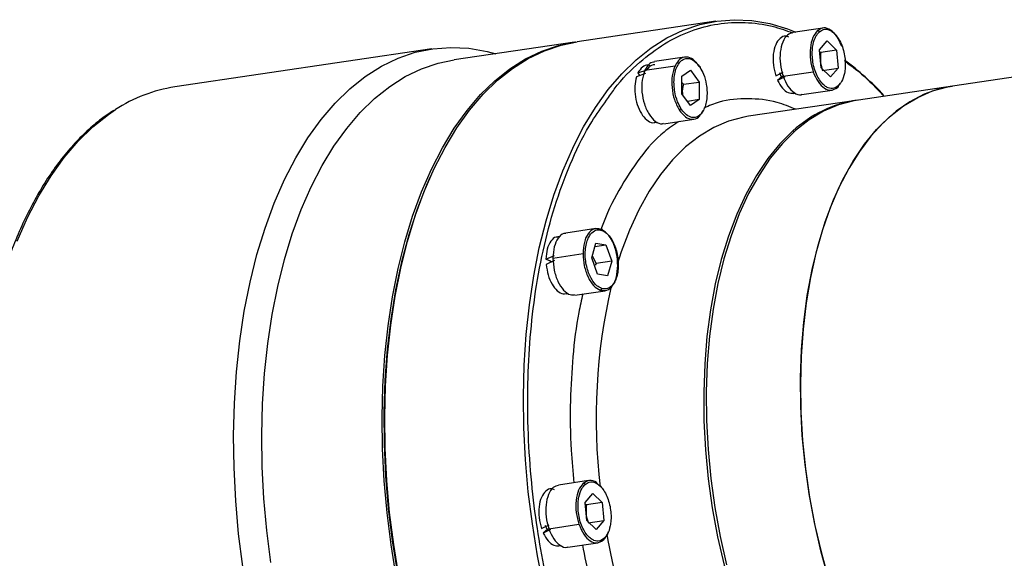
# Model space of a CAD drawing. Header units: millimetres. Extents: x 7053 to 8062, y -521 to 182.
# Tile 12 of 14: x 7848 to 7941, y -303 to -252. Entities that reach past the tile are written whole.
import ezdxf

# ---------------------------------------------------------------- set-up
doc = ezdxf.new("R2010")
doc.units = ezdxf.units.MM

msp = doc.modelspace()

# ---------------------------------------------------------------- linework, layer by layer
at = {"linetype": 'Continuous', "lineweight": 25}
for p, q in [((7913.4885, -252.2242), (7900.3565, -254.1674)), ((7920.2333, -253.6196), (7920.0295, -253.6497)), ((7923.6394, -252.875), (7920.7875, -253.297)), ((7900.1088, -254.2041), (7888.7112, -255.8906)), ((7923.3024, -254.9333), (7924.0286, -254.0961)), ((7924.0287, -254.0961), (7924.9219, -254.9621)), ((7961.5247, -254.5894), (7935.921, -258.3781)), ((7886.584, -254.852), (7862.2502, -258.4528)), ((7923.272, -255.0598), (7923.4354, -255.1821)), ((7923.4705, -256.6377), (7923.3024, -254.9333)), ((7923.4354, -255.1822), (7923.4131, -255.3698)), ((7924.922, -254.9622), (7923.4354, -255.1821)), ((7924.922, -254.9622), (7925.0901, -256.6666)), ((7906.7817, -256.8668), (7909.6311, -256.4451)), ((7907.1538, -256.3717), (7906.9313, -256.4046)), ((7910.5412, -255.6299), (7907.6893, -256.0519)), ((7906.8312, -257.1728), (7905.9701, -257.487)), ((7906.1116, -257.1222), (7906.9935, -256.8411)), ((7906.1116, -257.1222), (7906.2722, -257.3767)), ((7910.2732, -257.447), (7911.0949, -256.8803)), ((7911.0949, -256.8803), (7911.9198, -257.9891)), ((7919.1692, -257.4138), (7919.8892, -257.0584)), ((7919.7154, -257.5211), (7919.5496, -257.1341)), ((7919.7693, -257.4683), (7919.9625, -257.3761)), ((7919.8684, -257.435), (7922.7178, -257.0134)), ((7924.3638, -257.5038), (7923.4706, -256.6378)), ((7923.6035, -256.8866), (7925.0901, -256.6666)), ((7925.0901, -256.6666), (7924.3639, -257.5038)), ((7910.2763, -259.1205), (7910.2732, -257.4471)), ((7910.2743, -258.0455), (7910.4333, -258.2091)), ((7910.4333, -258.2091), (7911.9198, -257.9892)), ((7911.9198, -257.9892), (7911.9229, -259.6626)), ((7919.7693, -257.4683), (7919.3407, -257.8465)), ((7920.0397, -257.5097), (7919.3407, -257.8465)), ((7925.0909, -258.3959), (7925.2937, -258.0952)), ((7911.1012, -260.2294), (7910.2763, -259.1206)), ((7920.8307, -259.0648), (7921.0514, -259.0321)), ((7921.6585, -259.1829), (7924.5103, -258.7609)), ((7935.921, -258.3781), (7927.0012, -259.698)), ((7911.9229, -259.6626), (7910.8029, -259.8284)), ((7911.9229, -259.6627), (7911.1012, -260.2294)), ((7926.7534, -259.7347), (7916.5947, -261.2379)), ((7912.1832, -260.8795), (7912.3172, -260.7012)), ((7907.7325, -261.8197), (7907.9765, -261.7836)), ((7908.5603, -261.9378), (7911.4121, -261.5158)), ((7916.5781, -261.2637), (7916.598, -261.2607)), ((7920.912, -262.7104), (7920.7949, -262.6304)), ((7886.5618, -266.7269), (7886.4493, -266.9745)), ((7902.13, -271.8758), (7899.2782, -272.2978)), ((7898.7695, -272.6136), (7898.5201, -272.6505)), ((7901.7405, -274.6359), (7902.1394, -273.2497)), ((7902.1394, -273.2497), (7903.0862, -273.4154)), ((7902.0474, -273.5691), (7903.0862, -273.4154)), ((7903.0862, -273.4155), (7903.6334, -274.9655)), ((7897.4063, -274.7883), (7898.209, -274.4257)), ((7897.4063, -274.7883), (7897.8411, -274.9387)), ((7898.2018, -274.9036), (7897.4246, -275.2751)), ((7897.8414, -275.0595), (7897.841, -274.9454)), ((7898.1008, -274.9915), (7897.8621, -275.0268)), ((7898.0654, -274.8985), (7898.1639, -274.8544)), ((7898.067, -274.6713), (7900.9164, -274.2496)), ((7902.2876, -276.186), (7901.7405, -274.636)), ((7901.7871, -274.474), (7902.1468, -275.1855)), ((7903.6334, -274.9656), (7902.1468, -275.1855)), ((7903.6334, -274.9656), (7903.2344, -276.3519)), ((7902.1468, -275.1856), (7902.0641, -275.3393)), ((7903.2344, -276.3519), (7902.2877, -276.1861)), ((7900.1491, -278.1837), (7903.001, -277.7617)), ((7899.3214, -278.0656), (7899.5513, -278.0316)), ((7898.0421, -296.5057), (7897.8382, -296.5358)), ((7901.4481, -295.7611), (7898.5963, -296.1831)), ((7901.1111, -297.8194), (7901.8374, -296.9822)), ((7901.8374, -296.9822), (7902.7307, -297.8482)), ((7901.0808, -297.9459), (7901.2441, -298.0682)), ((7901.2793, -299.5238), (7901.1111, -297.8194)), ((7901.2442, -298.0683), (7901.2219, -298.2559)), ((7902.7307, -297.8483), (7901.2442, -298.0682)), ((7902.7307, -297.8483), (7902.8989, -299.5527)), ((7896.978, -300.2999), (7897.698, -299.9445)), ((7897.5242, -300.4072), (7897.3584, -300.0202)), ((7897.5781, -300.3544), (7897.7712, -300.2622)), ((7897.6771, -300.3211), (7900.5265, -299.8995)), ((7902.1726, -300.3899), (7901.2793, -299.5239)), ((7901.4123, -299.7727), (7902.8989, -299.5527)), ((7902.8989, -299.5527), (7902.1727, -300.3899)), ((7897.5781, -300.3544), (7897.1495, -300.7326)), ((7897.8485, -300.3958), (7897.1495, -300.7326)), ((7898.6395, -301.9509), (7898.8602, -301.9182)), ((7899.4672, -302.069), (7902.3191, -301.647))]:
    msp.add_line(p, q, dxfattribs=at)
at = {"linetype": 'Continuous', "lineweight": 25, "flags": 128}
for points in [[(7900.2567, -263.6033), (7900.9749, -262.2458), (7902.0996, -260.3957), (7903.308, -258.7141), (7904.5944, -257.2086), (7905.9528, -255.8865), (7907.3769, -254.7538), (7908.8601, -253.8158), (7910.3954, -253.0769), (7911.9757, -252.5405), (7913.5936, -252.2091), (7915.2415, -252.0843), (7916.9119, -252.1667), (7918.5968, -252.4559), (7920.2885, -252.9505), (7921.0834, -253.2532)], [(7883.2303, -304.8533), (7882.7344, -301.8375), (7882.3501, -298.8061), (7882.0791, -295.7733), (7881.9228, -292.7531), (7881.8818, -289.7598), (7881.9564, -286.8072), (7882.1461, -283.909), (7882.4502, -281.0789), (7882.8671, -278.33), (7883.395, -275.6751), (7884.0314, -273.1266), (7884.7733, -270.6964), (7885.6173, -268.3958), (7886.5593, -266.2355), (7887.5951, -264.2256), (7888.7199, -262.3756), (7889.9282, -260.6939), (7891.2146, -259.1885), (7892.573, -257.8663), (7893.9972, -256.7336), (7895.4803, -255.7956), (7897.0156, -255.0567), (7898.5959, -254.5203), (7900.2138, -254.189), (7900.2327, -254.1863)], [(7883.478, -304.8166), (7882.9822, -301.8008), (7882.5979, -298.7694), (7882.3269, -295.7366), (7882.1706, -292.7165), (7882.1296, -289.7231), (7882.2041, -286.7705), (7882.3939, -283.8724), (7882.698, -281.0422), (7883.1149, -278.2933), (7883.6428, -275.6384), (7884.2792, -273.0899), (7885.0211, -270.6597), (7885.865, -268.3591), (7886.8071, -266.1988), (7887.8429, -264.189), (7888.9676, -262.3389), (7890.176, -260.6572), (7891.4624, -259.1518), (7892.8208, -257.8297), (7894.2449, -256.697), (7895.7281, -255.7589), (7897.2634, -255.02), (7898.8437, -254.4836), (7900.3565, -254.1674)], [(7868.6901, -303.9097), (7868.2943, -300.7877), (7868.0153, -297.6642), (7867.8543, -294.5538), (7867.8121, -291.4709), (7867.8889, -288.43), (7868.0843, -285.4452), (7868.3974, -282.5304), (7868.8269, -279.6993), (7869.3705, -276.965), (7870.0259, -274.3403), (7870.79, -271.8375), (7871.6592, -269.4681), (7872.6295, -267.2432), (7873.6962, -265.1733), (7874.8546, -263.2679), (7876.0991, -261.5359), (7877.4239, -259.9855), (7878.823, -258.6238), (7880.2897, -257.4572), (7881.8172, -256.4912), (7883.3984, -255.7302), (7885.0259, -255.1777), (7886.6922, -254.8365), (7888.3894, -254.708), (7890.1097, -254.7928), (7891.845, -255.0906), (7892.668, -255.3051)], [(7871.3368, -303.524), (7870.9525, -300.4926), (7870.6816, -297.4598), (7870.5252, -294.4397), (7870.4842, -291.4463), (7870.5588, -288.4937), (7870.7486, -285.5956), (7871.0526, -282.7654), (7871.4696, -280.0165), (7871.9975, -277.3616), (7872.6338, -274.8131), (7873.3757, -272.3829), (7874.2197, -270.0823), (7875.1618, -267.922), (7876.1976, -265.9122), (7877.3223, -264.0621), (7878.5307, -262.3804), (7879.817, -260.875), (7881.1755, -259.5529), (7882.5996, -258.4202), (7884.0827, -257.4821), (7885.618, -256.7432), (7887.1983, -256.2068), (7888.7112, -255.8906)], [(7935.921, -258.3781), (7934.6405, -258.6514), (7933.2411, -259.1513), (7931.888, -259.8528), (7930.5892, -260.7519), (7929.3523, -261.8431), (7928.1845, -263.1202), (7927.0929, -264.5755), (7926.0837, -266.2006), (7925.163, -267.9857), (7924.3361, -269.9205), (7923.6079, -271.9936), (7922.9827, -274.1927), (7922.4642, -276.5048), (7922.0555, -278.9164), (7921.7589, -281.4133), (7921.5762, -283.9808), (7921.5085, -286.6037), (7921.5561, -289.2667), (7921.7189, -291.9539), (7921.9957, -294.6497), (7922.3851, -297.3381), (7922.8847, -300.0033), (7923.4915, -302.6297), (7924.202, -305.2017)], [(7924.1588, -305.0567), (7923.4388, -302.4204), (7922.8278, -299.7286), (7922.3295, -296.9977), (7921.9469, -294.2446), (7921.6824, -291.4863), (7921.5376, -288.7398), (7921.5135, -286.0221), (7921.6101, -283.3498), (7921.827, -280.7395), (7922.1626, -278.2072), (7922.6151, -275.7686), (7923.1815, -273.4387), (7923.8585, -271.2319), (7924.6417, -269.1617), (7925.5264, -267.241), (7926.5072, -265.4815), (7927.578, -263.8941), (7928.7321, -262.4887), (7929.9625, -261.2739), (7931.2616, -260.2571), (7932.6214, -259.4446), (7934.0335, -258.8415), (7935.4892, -258.4514), (7935.921, -258.3781)], [(7927.0012, -259.698), (7926.5693, -259.7713), (7925.1137, -260.1614), (7923.7016, -260.7645), (7922.3418, -261.577), (7921.0427, -262.5938), (7919.8123, -263.8086), (7918.6581, -265.214), (7917.5874, -266.8014), (7916.6066, -268.5608), (7915.7219, -270.4816), (7914.9386, -272.5518), (7914.2617, -274.7586), (7913.6953, -277.0885), (7913.2428, -279.5271), (7912.9071, -282.0594), (7912.6903, -284.6697), (7912.5937, -287.342), (7912.6178, -290.0597), (7912.7625, -292.8062), (7913.027, -295.5645), (7913.4096, -298.3176), (7913.908, -301.0485), (7914.519, -303.7403)], [(7847.3254, -273.0688), (7848.2956, -270.844), (7849.3624, -268.774), (7850.5207, -266.8686), (7851.7652, -265.1367), (7853.0901, -263.5862), (7854.4891, -262.2246), (7855.9558, -261.058), (7856.6189, -260.6092)], [(7916.5947, -261.2379), (7916.1628, -261.3112), (7914.7072, -261.7013), (7913.2951, -262.3044), (7911.9353, -263.1168), (7910.6362, -264.1336), (7909.4058, -265.3485), (7908.2516, -266.7539), (7907.1809, -268.3413), (7906.2001, -270.1007), (7905.3154, -272.0215), (7904.5321, -274.0916), (7904.1531, -275.2671)], [(7920.7949, -262.6304), (7919.5645, -263.8453), (7918.4104, -265.2507), (7917.3396, -266.838), (7916.3588, -268.5975), (7915.4741, -270.5183), (7914.6908, -272.5884), (7914.0139, -274.7953), (7913.4475, -277.1252), (7912.995, -279.5638), (7912.6594, -282.096), (7912.4425, -284.7064), (7912.3459, -287.3786), (7912.37, -290.0964), (7912.5148, -292.8429), (7912.7793, -295.6012), (7913.1619, -298.3542), (7913.6602, -301.0851), (7914.2712, -303.777), (7914.9912, -306.4132), (7915.8155, -308.9776)], [(7899.6554, -314.5021), (7898.7414, -311.6875), (7897.9267, -308.8022), (7897.2151, -305.8596), (7896.61, -302.8734), (7896.1141, -299.8576), (7895.7298, -296.8263), (7895.4589, -293.7934), (7895.3026, -290.7733), (7895.2616, -287.7799), (7895.3361, -284.8273), (7895.5259, -281.9292), (7895.8299, -279.0991), (7896.2469, -276.3501), (7896.7748, -273.6952), (7897.4112, -271.1467), (7898.1531, -268.7165), (7898.997, -266.4159), (7899.9391, -264.2556), (7900.2567, -263.6033)], [(7886.4493, -266.9745), (7886.0994, -267.7681), (7885.2054, -270.0532), (7884.416, -272.4768), (7883.7349, -275.0272), (7883.1655, -277.692), (7882.7106, -280.458), (7882.3724, -283.312), (7882.1526, -286.2399), (7882.0521, -289.2276), (7882.0716, -292.2603), (7882.2108, -295.3235), (7882.4692, -298.4021), (7882.8455, -301.4812), (7883.3377, -304.5457), (7883.9437, -307.5808), (7884.6603, -310.5716), (7885.4841, -313.5035), (7886.4111, -316.3624)]]:
    msp.add_lwpolyline(points, dxfattribs=at)
at = {"linetype": 'Continuous', "lineweight": 25}
for centre, radius, start, end in [((7907.8166, -279.5781), 29.6615, 43.233799, 52.930762), ((7864.4372, -272.5953), 14.3106, 98.790892, 123.115723), ((7928.5913, -271.1017), 11.5129, 98.561547, 132.624554), ((7958.1441, -289.8813), 55.9828, 167.082193, 186.646988), ((7965.108, -289.9956), 62.8815, 189.914064, 199.012544)]:
    msp.add_arc(centre, radius, start, end, dxfattribs=at)
for points, knots in [([(7903.1543, -259.7115), (7903.3934, -259.3534), (7904.3424, -257.9321), (7906.1846, -256.1244), (7908.611, -254.2873), (7911.0928, -253.085), (7913.6514, -252.4096), (7916.2427, -252.2794), (7918.6255, -252.5687), (7920.1352, -253.1016), (7920.7806, -253.3294)], [0, 0, 0, 0, 0.0531322, 0.2108244, 0.3521708, 0.492639, 0.6313829, 0.7676183, 0.9006465, 1, 1, 1, 1]), ([(7920.4062, -253.7319), (7920.3104, -253.6923), (7920.0173, -253.5711), (7919.558, -253.8135), (7919.1332, -254.4104), (7918.9075, -255.3188), (7918.8975, -256.3893), (7919.0786, -257.0723), (7919.1692, -257.4138)], [0, 0, 0, 0, 0.0884806, 0.2707845, 0.4530884, 0.6353923, 0.8176961, 1, 1, 1, 1]), ([(7920.7936, -253.3238), (7920.6176, -253.3717), (7920.2368, -253.4754), (7919.8042, -254.1582), (7919.5632, -255.1441), (7919.5619, -256.3216), (7919.7662, -257.0639), (7919.8684, -257.435)], [0, 0, 0, 0, 0.1768708, 0.3826531, 0.5884354, 0.7942177, 1, 1, 1, 1]), ([(7922.9132, -256.9441), (7922.9119, -256.9412), (7922.8243, -256.7396), (7922.7221, -256.2745), (7922.6274, -255.6073), (7922.6287, -254.9773), (7922.7188, -254.2935), (7922.9325, -253.6515), (7923.1922, -253.3628), (7923.3069, -253.2353)], [0, 0, 0, 0, 0.0023369, 0.1603956, 0.3137352, 0.4584288, 0.5918297, 0.8197853, 1, 1, 1, 1]), ([(7923.1362, -253.1187), (7923.1524, -253.1182), (7923.1773, -253.1174), (7923.212, -253.13), (7923.2379, -253.1444), (7923.2614, -253.1637), (7923.2877, -253.1928), (7923.2993, -253.2186), (7923.3069, -253.2353)], [0, 0, 0, 0, 0.2394568, 0.3683607, 0.5, 0.6316393, 0.7605432, 1, 1, 1, 1]), ([(7923.3069, -253.2353), (7923.4355, -253.1481), (7923.7269, -252.9507), (7924.1813, -253.0033), (7924.5928, -253.2445), (7924.9262, -253.5789), (7925.2379, -254.0562), (7925.4965, -254.6528), (7925.6759, -255.3193), (7925.7637, -255.9941), (7925.7642, -256.6222), (7925.6736, -257.3065), (7925.46, -257.9483), (7925.2003, -258.2371), (7925.0856, -258.3646)], [0, 0, 0, 0, 0.0903184, 0.2045632, 0.2714199, 0.3439362, 0.4207855, 0.5, 0.5792145, 0.6560638, 0.7285801, 0.7954368, 0.9096816, 1, 1, 1, 1]), ([(7923.4131, -255.3698), (7923.4005, -255.63), (7923.375, -256.152), (7923.5272, -256.6412), (7923.6035, -256.8866)], [0, 0, 0, 0, 0.4983015, 1, 1, 1, 1]), ([(7907.3357, -256.494), (7907.2561, -256.4551), (7906.9804, -256.3203), (7906.5162, -256.503), (7906.2464, -256.9158), (7906.1116, -257.1222)], [0, 0, 0, 0, 0.1686807, 0.5843404, 1, 1, 1, 1]), ([(7907.6978, -256.094), (7907.5409, -256.1222), (7907.1745, -256.1881), (7906.9246, -256.6198), (7906.7817, -256.8668)], [0, 0, 0, 0, 0.4280729, 1, 1, 1, 1]), ([(7906.9935, -256.8411), (7907.1339, -256.6473), (7907.3472, -256.3529), (7907.6336, -256.34), (7907.7315, -256.3356)], [0, 0, 0, 0, 0.6582778, 1, 1, 1, 1]), ([(7909.8271, -256.5254), (7909.9082, -256.3792), (7910.0696, -256.0884), (7910.3863, -255.8363), (7910.72, -255.7313), (7911.1326, -255.7754), (7911.5861, -256.0367), (7911.8754, -256.435), (7912.0032, -256.6108)], [0, 0, 0, 0, 0.1559263, 0.3100821, 0.4555459, 0.5896569, 0.818826, 1, 1, 1, 1]), ([(7925.6844, -256.0014), (7925.7783, -256.0633), (7926.5976, -256.603), (7927.8587, -257.6831), (7928.9794, -258.8739), (7929.4184, -259.3403)], [0, 0, 0, 0, 0.0729654, 0.6368416, 1, 1, 1, 1]), ([(7906.7817, -256.8668), (7906.6772, -257.1665), (7906.4682, -257.7661), (7906.4617, -258.9399), (7906.6933, -260.0964), (7907.1485, -261.1007), (7907.7449, -261.7477), (7908.2538, -262.0173), (7908.5019, -261.916), (7908.5517, -261.8956)], [0, 0, 0, 0, 0.159961, 0.3199219, 0.4798829, 0.6398438, 0.7998048, 0.9597658, 1, 1, 1, 1]), ([(7910.193, -260.4989), (7910.0795, -260.2925), (7909.8224, -259.8251), (7909.6137, -259.037), (7909.5285, -258.2926), (7909.5317, -257.6633), (7909.6307, -257.063), (7909.7362, -256.669), (7909.8254, -256.528), (7909.8271, -256.5254)], [0, 0, 0, 0, 0.1801028, 0.4079169, 0.541235, 0.6858388, 0.8390831, 0.9970437, 1, 1, 1, 1]), ([(7912.0032, -256.6108), (7912.1167, -256.8172), (7912.3737, -257.2847), (7912.5823, -258.0725), (7912.6679, -258.8177), (7912.6631, -259.444), (7912.5708, -260.0565), (7912.3872, -260.5975), (7912.125, -261.0139), (7911.8107, -261.2748), (7911.4759, -261.3781), (7911.0636, -261.3344), (7910.61, -261.073), (7910.3207, -260.6747), (7910.193, -260.4989)], [0, 0, 0, 0, 0.0903184, 0.2045632, 0.2714199, 0.3439362, 0.4207855, 0.5, 0.5792145, 0.6560638, 0.7285801, 0.7954368, 0.9096816, 1, 1, 1, 1]), ([(7911.9269, -256.5268), (7911.9419, -256.5259), (7911.9648, -256.5244), (7911.9878, -256.5329), (7912.0015, -256.5432), (7912.0098, -256.5572), (7912.0142, -256.5788), (7912.0075, -256.5982), (7912.0032, -256.6108)], [0, 0, 0, 0, 0.2394568, 0.3683607, 0.5, 0.6316393, 0.7605432, 1, 1, 1, 1]), ([(7925.0856, -258.3646), (7924.957, -258.4518), (7924.6656, -258.6492), (7924.2114, -258.5966), (7923.7995, -258.3556), (7923.4672, -258.0202), (7923.1527, -257.5493), (7922.9934, -257.1469), (7922.9132, -256.9441)], [0, 0, 0, 0, 0.1810609, 0.4100869, 0.5441143, 0.6894873, 0.8435469, 1, 1, 1, 1]), ([(7905.9701, -257.487), (7905.9061, -257.7789), (7905.7782, -258.3627), (7905.8492, -259.4013), (7906.1094, -260.3819), (7906.5425, -261.202), (7907.0761, -261.7005), (7907.5026, -261.8958), (7907.7005, -261.8073), (7907.7272, -261.7954)], [0, 0, 0, 0, 0.1624505, 0.324901, 0.4873515, 0.649802, 0.8122526, 0.9747031, 1, 1, 1, 1]), ([(7910.4333, -258.2092), (7910.3661, -258.4975), (7910.2865, -258.8397), (7910.3374, -259.1626), (7910.3454, -259.2134)], [0, 0, 0, 0, 0.8427274, 1, 1, 1, 1]), ([(7919.3407, -257.8465), (7919.4858, -258.1063), (7919.7759, -258.6261), (7920.3215, -259.0545), (7920.6677, -259.0475), (7920.8293, -259.0443)], [0, 0, 0, 0, 0.347735, 0.6954701, 1, 1, 1, 1]), ([(7919.8684, -257.435), (7920.0117, -257.7726), (7920.2983, -258.4479), (7920.9168, -259.0365), (7921.4022, -259.2742), (7921.6249, -259.169), (7921.6524, -259.156)], [0, 0, 0, 0, 0.3184211, 0.6368421, 0.9552632, 1, 1, 1, 1]), ([(7925.0856, -258.3646), (7925.0899, -258.3818), (7925.0964, -258.4083), (7925.0918, -258.442), (7925.0833, -258.466), (7925.0695, -258.4864), (7925.0465, -258.5075), (7925.0235, -258.5138), (7925.0086, -258.5179)], [0, 0, 0, 0, 0.2394568, 0.3683607, 0.5, 0.6316393, 0.7605432, 1, 1, 1, 1]), ([(7900.0386, -314.3459), (7899.7039, -313.3403), (7899.0099, -311.2551), (7898.092, -307.8922), (7897.2538, -304.2119), (7896.5446, -300.2027), (7896.005, -295.8805), (7895.6856, -291.2756), (7895.6419, -286.6601), (7895.8788, -282.1167), (7896.3903, -277.7221), (7897.2157, -273.375), (7898.3715, -269.1699), (7899.8777, -265.2429), (7901.4717, -262.0234), (7902.6723, -260.3737), (7903.1543, -259.7115)], [0, 0, 0, 0, 0.0527517, 0.1093939, 0.1701734, 0.2353138, 0.304999, 0.3793521, 0.458412, 0.531407, 0.6078217, 0.6874327, 0.7699188, 0.8548584, 0.9417362, 1, 1, 1, 1]), ([(7921.0615, -260.5769), (7920.4738, -260.3393), (7918.9641, -259.729), (7916.5197, -259.4985), (7914.1894, -259.6657), (7912.8525, -260.2501), (7912.3858, -260.4542)], [0, 0, 0, 0, 0.1979686, 0.5086077, 0.8284301, 1, 1, 1, 1]), ([(7856.4648, -260.6908), (7856.2499, -260.8229), (7855.5491, -261.2536), (7854.4209, -262.1691), (7853.0843, -263.4263), (7851.816, -264.8609), (7850.6174, -266.4538), (7849.4949, -268.202), (7848.453, -270.097), (7847.496, -272.1308), (7846.6277, -274.2947), (7845.8516, -276.5795), (7845.1705, -278.9759), (7844.5871, -281.4738), (7844.1035, -284.0632), (7843.7215, -286.7335), (7843.4424, -289.4738), (7843.2672, -292.2731), (7843.1965, -295.1201), (7843.2306, -298.0032), (7843.3691, -300.9107), (7843.6116, -303.831), (7843.9569, -306.7522), (7844.4037, -309.6626), (7844.9502, -312.5501), (7845.5939, -315.4036), (7846.3337, -318.21), (7847.0487, -320.5903), (7847.5329, -322.017), (7847.7132, -322.5485)], [0, 0, 0, 0, 0.016853, 0.0549547, 0.0931664, 0.1314748, 0.169859, 0.2082969, 0.2467685, 0.2852579, 0.3237533, 0.3622454, 0.4007301, 0.4392053, 0.4776705, 0.5161255, 0.5545711, 0.5930083, 0.6314382, 0.669862, 0.7082811, 0.7466968, 0.7851104, 0.8235232, 0.8619365, 0.9003513, 0.9387688, 0.9771905, 1, 1, 1, 1]), ([(7910.193, -260.4989), (7910.1853, -260.512), (7910.1735, -260.5322), (7910.147, -260.5583), (7910.1234, -260.577), (7910.0974, -260.5932), (7910.0626, -260.6102), (7910.0377, -260.6159), (7910.0214, -260.6195)], [0, 0, 0, 0, 0.2394568, 0.3683607, 0.5, 0.6316393, 0.7605432, 1, 1, 1, 1]), ([(7910.0214, -260.6195), (7910.212, -260.8684), (7910.5932, -261.3661), (7911.2534, -261.5851), (7911.7835, -261.4678), (7912.0036, -261.1324), (7912.0751, -261.0234)], [0, 0, 0, 0, 0.2872468, 0.5744935, 0.8617403, 1, 1, 1, 1]), ([(7910.0241, -261.7212), (7909.5389, -262.0384), (7908.2003, -262.9136), (7906.2593, -265.0967), (7904.2979, -268.179), (7903.0949, -270.5246), (7902.6458, -271.914), (7902.6303, -271.962)], [0, 0, 0, 0, 0.1595747, 0.4401693, 0.7179439, 0.9902445, 1, 1, 1, 1]), ([(7899.2832, -272.3457), (7899.2189, -272.3413), (7898.9416, -272.3223), (7898.532, -272.7476), (7898.1446, -273.5543), (7898.0929, -274.299), (7898.067, -274.6713)], [0, 0, 0, 0, 0.0913911, 0.3942607, 0.6971304, 1, 1, 1, 1]), ([(7901.1234, -274.2501), (7901.1334, -274.0285), (7901.1533, -273.5887), (7901.2962, -273.0224), (7901.499, -272.5755), (7901.8063, -272.1846), (7902.2134, -271.9524), (7902.5485, -272.0192), (7902.6965, -272.0487)], [0, 0, 0, 0, 0.1564802, 0.3105348, 0.4559032, 0.5899262, 0.8189449, 1, 1, 1, 1]), ([(7902.5731, -271.9222), (7902.5887, -271.9218), (7902.6127, -271.9213), (7902.6414, -271.9351), (7902.6612, -271.9508), (7902.6771, -271.9717), (7902.6925, -272.0031), (7902.6949, -272.0307), (7902.6965, -272.0487)], [0, 0, 0, 0, 0.2394568, 0.3683607, 0.5, 0.6316393, 0.7605432, 1, 1, 1, 1]), ([(7902.6965, -272.0487), (7902.8443, -272.1215), (7903.1791, -272.2863), (7903.5837, -272.7993), (7903.8872, -273.4014), (7904.0877, -273.9878), (7904.2216, -274.653), (7904.2674, -275.3474), (7904.2169, -276.0084), (7904.0787, -276.5795), (7903.8746, -277.026), (7903.5676, -277.417), (7903.1604, -277.6492), (7902.8253, -277.5823), (7902.6773, -277.5528)], [0, 0, 0, 0, 0.0903184, 0.2045632, 0.2714199, 0.3439362, 0.4207855, 0.5, 0.5792145, 0.6560638, 0.7285801, 0.7954368, 0.9096816, 1, 1, 1, 1]), ([(7898.5243, -272.6919), (7898.4705, -272.6875), (7898.2217, -272.6674), (7897.8484, -273.0458), (7897.487, -273.7718), (7897.4332, -274.4495), (7897.4063, -274.7883)], [0, 0, 0, 0, 0.0841897, 0.3894598, 0.6947299, 1, 1, 1, 1]), ([(7898.067, -274.6713), (7898.0904, -275.0587), (7898.1372, -275.8337), (7898.5151, -276.9331), (7899.0553, -277.7525), (7899.6429, -278.2015), (7899.998, -278.155), (7900.1441, -278.1358)], [0, 0, 0, 0, 0.2128452, 0.4256905, 0.6385357, 0.8513809, 1, 1, 1, 1]), ([(7902.6773, -277.5528), (7902.5295, -277.48), (7902.1948, -277.3152), (7901.7899, -276.8022), (7901.487, -276.2003), (7901.2843, -275.6129), (7901.1592, -274.952), (7901.1058, -274.4767), (7901.1231, -274.2533), (7901.1234, -274.2501)], [0, 0, 0, 0, 0.1802205, 0.4081833, 0.5415885, 0.6862867, 0.8396312, 0.997695, 1, 1, 1, 1]), ([(7897.4246, -275.2751), (7897.4742, -275.6128), (7897.5734, -276.2882), (7897.9624, -277.1815), (7898.4652, -277.8057), (7898.9511, -278.1065), (7899.2223, -278.0411), (7899.3146, -278.0188)], [0, 0, 0, 0, 0.2214409, 0.4428817, 0.6643226, 0.8857634, 1, 1, 1, 1]), ([(7902.6773, -277.5528), (7902.6756, -277.5713), (7902.673, -277.5997), (7902.6574, -277.6357), (7902.6413, -277.6612), (7902.6214, -277.6829), (7902.5925, -277.7052), (7902.5685, -277.7117), (7902.5529, -277.716)], [0, 0, 0, 0, 0.2394568, 0.3683607, 0.5, 0.6316393, 0.7605432, 1, 1, 1, 1]), ([(7900.8936, -278.0735), (7900.7592, -278.6541), (7900.3243, -280.5327), (7899.9241, -283.9323), (7899.6711, -288.2949), (7899.7028, -292.3165), (7899.9509, -294.9348), (7900.0488, -295.9681)], [0, 0, 0, 0, 0.1086477, 0.3515285, 0.5822066, 0.8351199, 1, 1, 1, 1]), ([(7898.2149, -296.618), (7898.1192, -296.5784), (7897.8261, -296.4572), (7897.3667, -296.6996), (7896.9419, -297.2965), (7896.7163, -298.2049), (7896.7063, -299.2754), (7896.8874, -299.9584), (7896.978, -300.2999)], [0, 0, 0, 0, 0.0884806, 0.2707845, 0.4530884, 0.6353923, 0.8176961, 1, 1, 1, 1]), ([(7898.6024, -296.2099), (7898.4263, -296.2578), (7898.0455, -296.3615), (7897.613, -297.0443), (7897.3719, -298.0302), (7897.3707, -299.2077), (7897.575, -299.95), (7897.6771, -300.3211)], [0, 0, 0, 0, 0.1768708, 0.3826531, 0.5884354, 0.7942177, 1, 1, 1, 1]), ([(7900.7219, -299.8302), (7900.7207, -299.8273), (7900.6331, -299.6257), (7900.5309, -299.1606), (7900.4362, -298.4934), (7900.4374, -297.8634), (7900.5276, -297.1796), (7900.7413, -296.5376), (7901.001, -296.2489), (7901.1156, -296.1214)], [0, 0, 0, 0, 0.0023369, 0.1603956, 0.3137352, 0.4584288, 0.5918297, 0.8197853, 1, 1, 1, 1]), ([(7902.3316, -296.11), (7902.2806, -296.0538), (7902.0328, -295.7803), (7901.515, -295.6744), (7901.135, -295.8946), (7900.9449, -296.0048)], [0, 0, 0, 0, 0.1145453, 0.5572727, 1, 1, 1, 1]), ([(7900.9449, -296.0048), (7900.9612, -296.0043), (7900.9861, -296.0035), (7901.0208, -296.016), (7901.0467, -296.0305), (7901.0701, -296.0498), (7901.0965, -296.0789), (7901.1081, -296.1047), (7901.1156, -296.1214)], [0, 0, 0, 0, 0.2394568, 0.3683607, 0.5, 0.6316393, 0.7605432, 1, 1, 1, 1]), ([(7901.1156, -296.1214), (7901.2443, -296.0342), (7901.5357, -295.8368), (7901.99, -295.8894), (7902.4016, -296.1306), (7902.7349, -296.465), (7903.0466, -296.9423), (7903.3053, -297.5389), (7903.4846, -298.2054), (7903.5725, -298.8802), (7903.5729, -299.5083), (7903.4823, -300.1926), (7903.2688, -300.8344), (7903.0091, -301.1232), (7902.8944, -301.2507)], [0, 0, 0, 0, 0.0903184, 0.2045632, 0.2714199, 0.3439362, 0.4207855, 0.5, 0.5792145, 0.6560638, 0.7285801, 0.7954368, 0.9096816, 1, 1, 1, 1]), ([(7901.2219, -298.2559), (7901.2092, -298.5161), (7901.1838, -299.0381), (7901.3359, -299.5273), (7901.4123, -299.7727)], [0, 0, 0, 0, 0.4983015, 1, 1, 1, 1]), ([(7897.6771, -300.3211), (7897.8204, -300.6587), (7898.1071, -301.3339), (7898.7255, -301.9226), (7899.211, -302.1603), (7899.4337, -302.0551), (7899.4611, -302.0421)], [0, 0, 0, 0, 0.3184211, 0.6368421, 0.9552632, 1, 1, 1, 1]), ([(7902.8944, -301.2507), (7902.7657, -301.3379), (7902.4743, -301.5353), (7902.0201, -301.4826), (7901.6082, -301.2417), (7901.276, -300.9063), (7900.9615, -300.4354), (7900.8022, -300.033), (7900.7219, -299.8302)], [0, 0, 0, 0, 0.1810609, 0.4100869, 0.5441143, 0.6894873, 0.8435469, 1, 1, 1, 1]), ([(7897.1495, -300.7326), (7897.2945, -300.9924), (7897.5847, -301.5122), (7898.1302, -301.9406), (7898.4764, -301.9336), (7898.638, -301.9304)], [0, 0, 0, 0, 0.347735, 0.6954701, 1, 1, 1, 1]), ([(7902.8944, -301.2507), (7902.8986, -301.2679), (7902.9051, -301.2944), (7902.9006, -301.3281), (7902.8921, -301.3521), (7902.8783, -301.3725), (7902.8553, -301.3936), (7902.8323, -301.3999), (7902.8173, -301.404)], [0, 0, 0, 0, 0.2394568, 0.3683607, 0.5, 0.6316393, 0.7605432, 1, 1, 1, 1]), ([(7902.8996, -301.282), (7903.0457, -301.1377), (7903.2167, -300.9688), (7903.2872, -300.6518), (7903.2974, -300.6055)], [0, 0, 0, 0, 0.8540424, 1, 1, 1, 1]), ([(7900.8594, -301.863), (7901.0702, -302.9422), (7901.5048, -305.1674), (7902.3519, -308.3664), (7903.0316, -310.4292), (7903.3574, -311.4179)], [0, 0, 0, 0, 0.3290367, 0.6784155, 1, 1, 1, 1])]:
    msp.add_open_spline(points, degree=3, knots=knots, dxfattribs=at)
for points in [[(7923.1362, -253.1187), (7922.9728, -253.3158), (7922.6459, -253.7102), (7922.4146, -254.7295), (7922.4108, -255.8982), (7922.6154, -256.6417), (7922.7178, -257.0134)], [(7925.427, -254.6232), (7925.284, -254.2874), (7924.9979, -253.6158), (7924.3752, -252.9998), (7923.7109, -252.7706), (7923.3278, -253.0026), (7923.1362, -253.1187)], [(7909.6311, -256.4451), (7909.5265, -256.7453), (7909.3172, -257.3455), (7909.3128, -258.5141), (7909.5364, -259.6907), (7909.8598, -260.3099), (7910.0214, -260.6195)], [(7911.9269, -256.5268), (7911.7366, -256.2787), (7911.356, -255.7825), (7910.6917, -255.5523), (7910.0662, -255.7366), (7909.7762, -256.209), (7909.6311, -256.4451)], [(7922.7178, -257.0134), (7922.8608, -257.3492), (7923.1469, -258.0207), (7923.7696, -258.6367), (7924.4338, -258.866), (7924.817, -258.6339), (7925.0086, -258.5179)], [(7902.5731, -271.9222), (7902.3572, -271.8911), (7901.9254, -271.829), (7901.3787, -272.3107), (7900.9946, -273.1365), (7900.9425, -273.8786), (7900.9164, -274.2496)], [(7904.2096, -275.3886), (7904.1862, -275.0004), (7904.1394, -274.2241), (7903.7619, -273.1348), (7903.22, -272.2767), (7902.7887, -272.0404), (7902.5731, -271.9222)], [(7900.9164, -274.2496), (7900.9398, -274.6378), (7900.9867, -275.4141), (7901.3641, -276.5033), (7901.9061, -277.3615), (7902.3373, -277.5978), (7902.5529, -277.716)], [(7902.5529, -277.716), (7902.7688, -277.747), (7903.2007, -277.8092), (7903.7473, -277.3275), (7904.1314, -276.5017), (7904.1836, -275.7596), (7904.2096, -275.3886)], [(7900.9449, -296.0048), (7900.7815, -296.2019), (7900.4546, -296.5963), (7900.2234, -297.6156), (7900.2196, -298.7843), (7900.4242, -299.5278), (7900.5265, -299.8995)], [(7900.5265, -299.8995), (7900.6695, -300.2353), (7900.9556, -300.9068), (7901.5783, -301.5228), (7902.2426, -301.7521), (7902.6257, -301.52), (7902.8173, -301.404)]]:
    msp.add_open_spline(points, degree=3, dxfattribs=at)

doc.saveas('drawing.dxf')
